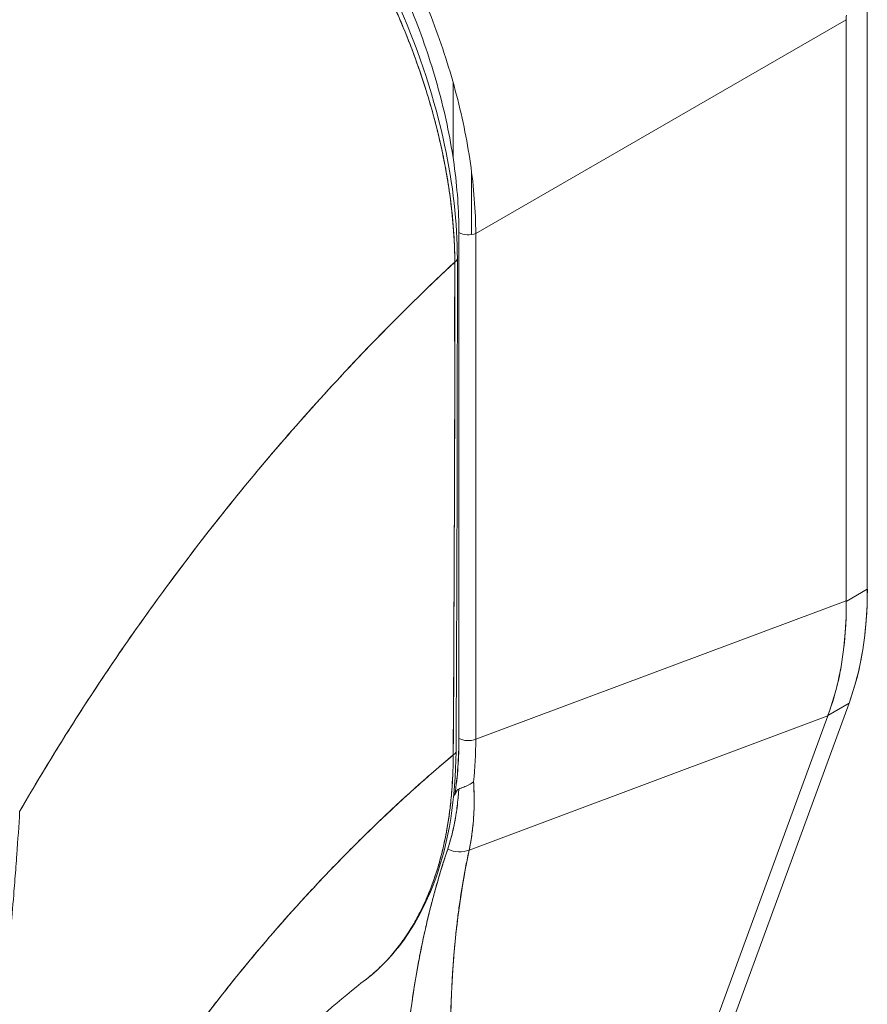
# Model space of a CAD drawing. Header units: inches. Extents: x 14 to 326, y 10 to 205.
# Tile 90 of 107: x 309.7 to 310.71, y 97.77 to 98.95. Entities that reach past the tile are written whole.
import ezdxf

# ---------------------------------------------------------------- set-up
doc = ezdxf.new("R2010")
doc.units = ezdxf.units.IN
doc.header["$LTSCALE"] = 20
doc.header["$MEASUREMENT"] = 0
doc.layers.add('Visible (ANSI)', color=7, linetype='Continuous', lineweight=5)

msp = doc.modelspace()

# ---------------------------------------------------------------- linework, layer by layer
at = {"layer": 'Visible (ANSI)'}
for p, q in [((310.7149, 98.2684), (310.7149, 98.9704)), ((310.7149, 98.9704), (310.7149, 98.2684)), ((310.2455, 98.6946), (310.6897, 98.9507)), ((310.6897, 98.9507), (310.2455, 98.6946)), ((310.6897, 98.2548), (310.6897, 98.9507)), ((310.6897, 98.9507), (310.6897, 98.2548)), ((310.6748, 98.9421), (310.6748, 98.9421)), ((310.6748, 98.9421), (310.6748, 98.9421)), ((310.6637, 98.9357), (310.6637, 98.9357)), ((310.608, 98.9036), (310.608, 98.9036)), ((310.5969, 98.8972), (310.5969, 98.8972)), ((310.2183, 98.876), (310.2183, 98.7857)), ((310.2405, 98.6933), (310.2405, 98.7682)), ((310.2254, 98.6957), (310.2254, 98.0898)), ((310.2254, 98.0898), (310.2254, 98.6957)), ((310.2455, 98.6946), (310.2455, 98.0888)), ((310.2455, 98.0888), (310.2455, 98.6946)), ((310.2455, 98.5181), (310.2455, 98.5181)), ((310.2455, 98.457), (310.2455, 98.457)), ((310.2254, 98.3197), (310.2254, 98.3197)), ((310.7149, 98.2684), (310.6897, 98.2539)), ((310.6897, 98.2539), (310.7149, 98.2684)), ((310.2455, 98.0888), (310.6897, 98.2548)), ((310.6897, 98.2548), (310.2455, 98.0888)), ((310.6897, 98.2548), (310.6897, 98.2539)), ((310.4137, 97.37), (310.693, 98.132)), ((310.693, 98.132), (310.4137, 97.37)), ((310.6677, 98.1174), (310.693, 98.132)), ((310.693, 98.132), (310.6677, 98.1174)), ((310.2376, 97.956), (310.6675, 98.1167)), ((310.6675, 98.1167), (310.2376, 97.956)), ((310.3894, 97.3583), (310.6675, 98.1167)), ((310.6675, 98.1167), (310.3894, 97.3583)), ((310.6677, 98.1174), (310.6675, 98.1167)), ((310.631, 98.1031), (310.631, 98.1031))]:
    msp.add_line(p, q, dxfattribs=at)
msp.add_arc((310.2294, 98.4075), 0.0157, 255.1186, 255.1214, dxfattribs=at)
for centre, major_axis, ratio, start_param, end_param in [((310.7626, 98.9927), (-0.0515, -0.0894), 0.578093, 5.43459, 5.495672), ((310.1626, 98.7664), (0.1808, -0.314), 0.578093, 1.281147, 1.281149), ((310.2365, 98.7021), (0.0157, 0), 0.575862, 3.926991, 5.323254), ((310.214, 98.6644), (0.00945, 0), 0.575662, 5.457894, 6.283184), ((310.214, 98.6644), (0.00945, 0), 0.575662, 5.457894, 6.283184), ((310.2294, 98.4075), (-0.0157, 0), 0.575862, 1.311066, 1.311116), ((310.2294, 98.4075), (0.0157, 0), 0.575862, 4.452659, 4.452708), ((310.2294, 98.3045), (-0.0079, -0.0136), 0.578093, 4.296682, 4.296755), ((310.2294, 98.3045), (0.0079, 0.0136), 0.578093, 1.15509, 1.155162), ((310.2294, 98.3045), (0.0157, 0), 0.575862, 4.452659, 4.452708), ((310.3247, 98.4932), (0.2754, -0.4783), 0.578093, 0.450624, 0.787365), ((310.2764, 98.4633), (-0.3055, 0.4583), 0.607166, 3.553004, 3.890432), ((310.2156, 98.2175), (0.0559, -0.0971), 0.578093, 5.623326, 5.623335), ((309.9535, 98.2372), (0.1528, -0.3914), 0.574368, 0.787271, 0.973776), ((309.8223, 98.3596), (0.2981, -0.509), 0.533037, 0.585326, 0.737546), ((310.1626, 98.1869), (0.0559, -0.0971), 0.578093, 0.131558, 0.131574), ((310.2365, 98.0962), (0.0157, 0), 0.575862, 3.926992, 5.323254), ((310.2365, 98.0962), (-0.0157, 0), 0.575862, 0.785398, 2.181662), ((309.8522, 98.3175), (-0.2766, 0.4856), 0.575797, 3.816736, 3.931573), ((309.8522, 98.3175), (0.2766, -0.4856), 0.575805, 0.675135, 0.789973), ((310.2125, 98.0743), (0.00945, -0.00005), 0.57969, 5.407124, 6.283181), ((310.2125, 98.0743), (0.00945, -0.00005), 0.57969, 5.407124, 6.283181), ((309.7506, 98.5292), (0.3615, -0.6278), 0.578093, 0.370537, 0.378759), ((310.2236, 97.9762), (0.0255, -0.0077), 0.823046, 4.497272, 5.516634), ((310.2236, 97.9762), (-0.0255, 0.0077), 0.823045, 1.355679, 2.375041), ((310.1626, 97.8651), (0.0559, -0.0971), 0.578093, 1.443079, 1.44595)]:
    msp.add_ellipse(centre, major_axis=major_axis, ratio=ratio, start_param=start_param, end_param=end_param, dxfattribs=at)
for points, knots in [([(310.2455, 98.6946), (310.2454, 98.7217), (310.2433, 98.7498), (310.2391, 98.7785), (310.235, 98.8072), (310.2289, 98.8365), (310.221, 98.866), (310.2131, 98.8954), (310.2034, 98.9251), (310.1919, 98.9545), (310.1805, 98.9839), (310.1674, 99.013), (310.1527, 99.0416), (310.1381, 99.0701), (310.122, 99.098), (310.1046, 99.125), (310.0872, 99.1519), (310.0685, 99.1778), (310.0488, 99.2024), (310.029, 99.227), (310.0083, 99.2503), (309.9867, 99.2718), (309.9652, 99.2934), (309.9428, 99.3132), (309.9201, 99.3311), (309.8973, 99.349), (309.8741, 99.3649), (309.8507, 99.3784)], [0, 0, 0, 0, 0.111111, 0.111111, 0.111111, 0.222222, 0.222222, 0.222222, 0.333333, 0.333333, 0.333333, 0.444444, 0.444444, 0.444444, 0.555556, 0.555556, 0.555556, 0.666667, 0.666667, 0.666667, 0.777778, 0.777778, 0.777778, 0.888889, 0.888889, 0.888889, 1, 1, 1, 1]), ([(309.8415, 99.3605), (309.8646, 99.3471), (309.8871, 99.3319), (309.9093, 99.3146), (309.9315, 99.2974), (309.9533, 99.2781), (309.9743, 99.2571), (309.9954, 99.2362), (310.0156, 99.2137), (310.0348, 99.1898), (310.0541, 99.1659), (310.0723, 99.1407), (310.0892, 99.1145), (310.1061, 99.0884), (310.1218, 99.0612), (310.136, 99.0335), (310.1502, 99.0057), (310.1629, 98.9773), (310.174, 98.9487), (310.1851, 98.9201), (310.1945, 98.8913), (310.2021, 98.8626), (310.2098, 98.8339), (310.2156, 98.8053), (310.2195, 98.7774), (310.2234, 98.7495), (310.2253, 98.7223), (310.2254, 98.6957)], [0, 0, 0, 0, 0.111111, 0.111111, 0.111111, 0.222222, 0.222222, 0.222222, 0.333333, 0.333333, 0.333333, 0.444444, 0.444444, 0.444444, 0.555556, 0.555556, 0.555556, 0.666667, 0.666667, 0.666667, 0.777778, 0.777778, 0.777778, 0.888889, 0.888889, 0.888889, 1, 1, 1, 1]), ([(309.8193, 99.3542), (309.7891, 99.3257), (309.7598, 99.2968), (309.7315, 99.2678), (309.7033, 99.2388), (309.676, 99.2096), (309.6497, 99.1803), (309.6234, 99.151), (309.5981, 99.1216), (309.5737, 99.0923), (309.5494, 99.0629), (309.526, 99.0336), (309.5036, 99.0044), (309.4813, 98.9753), (309.4598, 98.9462), (309.4393, 98.9174), (309.4189, 98.8886), (309.3993, 98.86), (309.3807, 98.8317), (309.3621, 98.8034), (309.3444, 98.7754), (309.3275, 98.7477), (309.3108, 98.7202), (309.2949, 98.693), (309.2799, 98.6662)], [0, 0, 0, 0, 0.125051, 0.125051, 0.125051, 0.250106, 0.250106, 0.250106, 0.375161, 0.375161, 0.375161, 0.500216, 0.500216, 0.500216, 0.625271, 0.625271, 0.625271, 0.750326, 0.750326, 0.750326, 0.87538, 0.87538, 0.87538, 1, 1, 1, 1]), ([(309.2799, 98.6662), (309.2909, 98.6858), (309.3023, 98.7056), (309.3142, 98.7256), (309.338, 98.7655), (309.3636, 98.8062), (309.3912, 98.8475), (309.4187, 98.8888), (309.4482, 98.9307), (309.4798, 98.9729), (309.5113, 99.0152), (309.5449, 99.0578), (309.5805, 99.1004), (309.6162, 99.1431), (309.6539, 99.1858), (309.6937, 99.2282), (309.7335, 99.2706), (309.7753, 99.3127), (309.8193, 99.3542)], [0, 0, 0, 0, 0.09109, 0.09109, 0.09109, 0.272872, 0.272872, 0.272872, 0.454654, 0.454654, 0.454654, 0.636436, 0.636436, 0.636436, 0.818218, 0.818218, 0.818218, 1, 1, 1, 1]), ([(310.2204, 98.6604), (310.2204, 98.6658), (310.2203, 98.6713), (310.2201, 98.6768), (310.2199, 98.6829), (310.2196, 98.689), (310.2192, 98.6952), (310.2187, 98.7021), (310.2181, 98.7089), (310.2175, 98.7159), (310.2167, 98.7235), (310.2158, 98.7312), (310.2147, 98.7389), (310.214, 98.7446), (310.2131, 98.7502), (310.2122, 98.7559), (310.2118, 98.7588), (310.2113, 98.7617), (310.2108, 98.7646), (310.2091, 98.774), (310.2073, 98.7835), (310.2053, 98.7931), (310.203, 98.8036), (310.2005, 98.8142), (310.1978, 98.8248), (310.195, 98.8354), (310.1921, 98.846), (310.1889, 98.8566), (310.1886, 98.8577), (310.1882, 98.8588), (310.1879, 98.8599), (310.184, 98.8728), (310.1797, 98.8856), (310.1751, 98.8985), (310.17, 98.9129), (310.1645, 98.9272), (310.1586, 98.9415), (310.1563, 98.9471), (310.1539, 98.9527), (310.1515, 98.9583), (310.147, 98.9685), (310.1423, 98.9787), (310.1375, 98.9889), (310.1297, 99.0051), (310.1215, 99.0211), (310.1128, 99.0369), (310.1091, 99.0437), (310.1053, 99.0504), (310.1014, 99.0571), (310.0971, 99.0646), (310.0927, 99.072), (310.0882, 99.0793), (310.0806, 99.0916), (310.0728, 99.1037), (310.0647, 99.1155), (310.0575, 99.1262), (310.0501, 99.1367), (310.0425, 99.1469), (310.0419, 99.1478), (310.0413, 99.1486), (310.0406, 99.1495), (310.0344, 99.1579), (310.028, 99.1662), (310.0215, 99.1743), (310.0151, 99.1823), (310.0086, 99.1903), (310.0019, 99.198), (309.996, 99.205), (309.9899, 99.2119), (309.9838, 99.2186), (309.9797, 99.223), (309.9757, 99.2274), (309.9716, 99.2317), (309.97, 99.2333), (309.9685, 99.235), (309.9669, 99.2366), (309.9618, 99.2419), (309.9566, 99.2472), (309.9513, 99.2523), (309.9465, 99.257), (309.9417, 99.2616), (309.9368, 99.2662), (309.9323, 99.2703), (309.9278, 99.2744), (309.9233, 99.2784), (309.9191, 99.2821), (309.9149, 99.2858), (309.9107, 99.2894), (309.9068, 99.2927), (309.9029, 99.2959), (309.899, 99.299), (309.8983, 99.2996), (309.8976, 99.3002), (309.8968, 99.3008), (309.894, 99.3031), (309.8911, 99.3054), (309.8883, 99.3076), (309.885, 99.3101), (309.8818, 99.3126), (309.8786, 99.315), (309.8758, 99.3171), (309.8729, 99.3192), (309.8701, 99.3212), (309.8676, 99.323), (309.8651, 99.3248), (309.8626, 99.3265), (309.8604, 99.3281), (309.8582, 99.3296), (309.856, 99.3311), (309.854, 99.3325), (309.852, 99.3338), (309.8501, 99.3351), (309.8483, 99.3363), (309.8465, 99.3375), (309.8446, 99.3387), (309.843, 99.3398), (309.8413, 99.3408), (309.8396, 99.3419), (309.838, 99.3429), (309.8364, 99.3439), (309.8348, 99.3449), (309.8333, 99.3458), (309.8318, 99.3468), (309.8303, 99.3477), (309.8289, 99.3485), (309.8276, 99.3493), (309.8262, 99.3501), (309.825, 99.3509), (309.8237, 99.3516), (309.8225, 99.3523), (309.8214, 99.3529), (309.8204, 99.3536), (309.8193, 99.3542)], [0, 0, 0, 0, 0.022163, 0.022163, 0.022163, 0.046721, 0.046721, 0.046721, 0.07375, 0.07375, 0.07375, 0.103441, 0.103441, 0.103441, 0.125, 0.125, 0.125, 0.135958, 0.135958, 0.135958, 0.171628, 0.171628, 0.171628, 0.210936, 0.210936, 0.210936, 0.25, 0.25, 0.25, 0.254076, 0.254076, 0.254076, 0.301415, 0.301415, 0.301415, 0.354208, 0.354208, 0.354208, 0.375, 0.375, 0.375, 0.413119, 0.413119, 0.413119, 0.473883, 0.473883, 0.473883, 0.5, 0.5, 0.5, 0.529014, 0.529014, 0.529014, 0.577715, 0.577715, 0.577715, 0.621414, 0.621414, 0.621414, 0.625, 0.625, 0.625, 0.66093, 0.66093, 0.66093, 0.696579, 0.696579, 0.696579, 0.728771, 0.728771, 0.728771, 0.75, 0.75, 0.75, 0.757976, 0.757976, 0.757976, 0.784626, 0.784626, 0.784626, 0.80904, 0.80904, 0.80904, 0.83151, 0.83151, 0.83151, 0.852308, 0.852308, 0.852308, 0.871433, 0.871433, 0.871433, 0.875, 0.875, 0.875, 0.888962, 0.888962, 0.888962, 0.904641, 0.904641, 0.904641, 0.918368, 0.918368, 0.918368, 0.930426, 0.930426, 0.930426, 0.941092, 0.941092, 0.941092, 0.950638, 0.950638, 0.950638, 0.959335, 0.959335, 0.959335, 0.967454, 0.967454, 0.967454, 0.975136, 0.975136, 0.975136, 0.982323, 0.982323, 0.982323, 0.988932, 0.988932, 0.988932, 0.994877, 0.994877, 0.994877, 1, 1, 1, 1]), ([(309.8193, 99.3542), (309.8263, 99.3501), (309.8344, 99.3453), (309.8428, 99.3399), (309.8461, 99.3377), (309.8495, 99.3355), (309.8529, 99.3332), (309.8593, 99.329), (309.8657, 99.3244), (309.8723, 99.3196), (309.8782, 99.3153), (309.8843, 99.3107), (309.8905, 99.3058), (309.8958, 99.3017), (309.9012, 99.2973), (309.9066, 99.2928), (309.9148, 99.286), (309.9232, 99.2786), (309.9318, 99.2708), (309.936, 99.2669), (309.9403, 99.2629), (309.9446, 99.2588), (309.955, 99.2489), (309.9656, 99.2382), (309.9764, 99.2265), (309.9792, 99.2236), (309.982, 99.2206), (309.9848, 99.2175), (309.9975, 99.2034), (310.0106, 99.1881), (310.0239, 99.1713), (310.0244, 99.1706), (310.0249, 99.17), (310.0255, 99.1693), (310.0385, 99.1527), (310.0518, 99.1347), (310.0651, 99.115), (310.0678, 99.111), (310.0705, 99.107), (310.0732, 99.1029), (310.0829, 99.0881), (310.0926, 99.0724), (310.1022, 99.0558), (310.1089, 99.0441), (310.1156, 99.032), (310.1221, 99.0196), (310.1266, 99.011), (310.1309, 99.0023), (310.1352, 98.9935), (310.1453, 98.9728), (310.1547, 98.9514), (310.1632, 98.9301), (310.1638, 98.9287), (310.1643, 98.9273), (310.1649, 98.9259), (310.1726, 98.9064), (310.1794, 98.8869), (310.1856, 98.8674), (310.1894, 98.8553), (310.1929, 98.8432), (310.1961, 98.8311), (310.1982, 98.8232), (310.2002, 98.8154), (310.202, 98.8076), (310.2064, 98.7887), (310.21, 98.7701), (310.2128, 98.7523), (310.2135, 98.7477), (310.2142, 98.7433), (310.2148, 98.7388), (310.2165, 98.7264), (310.2177, 98.7144), (310.2186, 98.7029), (310.2198, 98.6878), (310.2204, 98.6735), (310.2204, 98.6604)], [0, 0, 0, 0, 0.065233, 0.065233, 0.065233, 0.090909, 0.090909, 0.090909, 0.138606, 0.138606, 0.138606, 0.181818, 0.181818, 0.181818, 0.218295, 0.218295, 0.218295, 0.272727, 0.272727, 0.272727, 0.299488, 0.299488, 0.299488, 0.363636, 0.363636, 0.363636, 0.379913, 0.379913, 0.379913, 0.454545, 0.454545, 0.454545, 0.457429, 0.457429, 0.457429, 0.530754, 0.530754, 0.530754, 0.545455, 0.545455, 0.545455, 0.598649, 0.598649, 0.598649, 0.636364, 0.636364, 0.636364, 0.662242, 0.662242, 0.662242, 0.723318, 0.723318, 0.723318, 0.727273, 0.727273, 0.727273, 0.783303, 0.783303, 0.783303, 0.818182, 0.818182, 0.818182, 0.840721, 0.840721, 0.840721, 0.895221, 0.895221, 0.895221, 0.909091, 0.909091, 0.909091, 0.94822, 0.94822, 0.94822, 1, 1, 1, 1]), ([(309.826, 99.3561), (309.8702, 99.3307), (309.9149, 99.2962), (309.9963, 99.2166), (310.0343, 99.1709), (310.1012, 99.0729), (310.1309, 99.0192), (310.1783, 98.9107), (310.1967, 98.8544), (310.2183, 98.7535), (310.2235, 98.7073), (310.2235, 98.6644)], [0, 0, 0, 0, 0.592261, 0.592261, 1.15937, 1.15937, 1.729253, 1.729253, 2.301395, 2.301395, 2.798391, 2.798391, 2.798391, 2.798391]), ([(310.2204, 98.6604), (310.1937, 98.6355), (310.1677, 98.6103), (310.1427, 98.585), (310.1138, 98.5558), (310.0861, 98.5264), (310.0595, 98.4971), (310.0329, 98.4678), (310.0075, 98.4386), (309.9832, 98.4095), (309.959, 98.3804), (309.9358, 98.3515), (309.9138, 98.323), (309.8917, 98.2944), (309.8708, 98.2661), (309.8509, 98.2383), (309.831, 98.2105), (309.8121, 98.1831), (309.7943, 98.1563), (309.7764, 98.1294), (309.7596, 98.1031), (309.7437, 98.0774), (309.7278, 98.0517), (309.7129, 98.0266), (309.6988, 98.0021)], [0, 0, 0, 0, 0.110185, 0.110185, 0.110185, 0.237301, 0.237301, 0.237301, 0.364418, 0.364418, 0.364418, 0.491534, 0.491534, 0.491534, 0.618651, 0.618651, 0.618651, 0.745767, 0.745767, 0.745767, 0.872884, 0.872884, 0.872884, 1, 1, 1, 1]), ([(309.6988, 98.0021), (309.7007, 98.0053), (309.7025, 98.0085), (309.7044, 98.0118), (309.7182, 98.0356), (309.7329, 98.06), (309.7484, 98.085), (309.764, 98.1099), (309.7804, 98.1355), (309.7978, 98.1615), (309.8151, 98.1876), (309.8335, 98.2141), (309.8528, 98.241), (309.8721, 98.2679), (309.8924, 98.2952), (309.9137, 98.3229), (309.935, 98.3505), (309.9573, 98.3784), (309.9807, 98.4065), (310.0042, 98.4346), (310.0286, 98.4629), (310.0542, 98.4912), (310.0797, 98.5196), (310.1063, 98.5479), (310.134, 98.5762), (310.1618, 98.6044), (310.1906, 98.6326), (310.2204, 98.6604)], [0, 0, 0, 0, 0.016632, 0.016632, 0.016632, 0.139553, 0.139553, 0.139553, 0.262474, 0.262474, 0.262474, 0.385395, 0.385395, 0.385395, 0.508316, 0.508316, 0.508316, 0.631237, 0.631237, 0.631237, 0.754158, 0.754158, 0.754158, 0.877079, 0.877079, 0.877079, 1, 1, 1, 1]), ([(310.2204, 98.6604), (310.2203, 98.6479), (310.2203, 98.6345), (310.2203, 98.6206), (310.2202, 98.6116), (310.2202, 98.6024), (310.2202, 98.5929), (310.2202, 98.59), (310.2202, 98.587), (310.2202, 98.584), (310.2202, 98.5729), (310.2203, 98.5616), (310.2203, 98.55), (310.2203, 98.5396), (310.2203, 98.529), (310.2203, 98.5182), (310.2203, 98.5179), (310.2203, 98.5176), (310.2203, 98.5173), (310.2203, 98.5076), (310.2203, 98.4979), (310.2203, 98.4879), (310.2203, 98.4785), (310.2203, 98.4688), (310.2203, 98.4589), (310.2203, 98.4509), (310.2202, 98.4427), (310.2202, 98.4343), (310.2202, 98.4242), (310.2202, 98.4138), (310.2201, 98.4032), (310.22, 98.3851), (310.22, 98.3666), (310.2199, 98.3478), (310.2199, 98.3456), (310.2198, 98.3435), (310.2198, 98.3413), (310.2198, 98.3242), (310.2197, 98.3071), (310.2196, 98.2898), (310.2196, 98.2795), (310.2195, 98.2692), (310.2195, 98.259), (310.2195, 98.2541), (310.2194, 98.2493), (310.2194, 98.2444), (310.2194, 98.2384), (310.2194, 98.2324), (310.2194, 98.2264), (310.2193, 98.2147), (310.2193, 98.2031), (310.2192, 98.1916), (310.2192, 98.1789), (310.2192, 98.1665), (310.2191, 98.1543), (310.2191, 98.1533), (310.2191, 98.1522), (310.2191, 98.1511), (310.2191, 98.1383), (310.219, 98.1259), (310.2189, 98.114), (310.2188, 98.0984), (310.2187, 98.0836), (310.2185, 98.07)], [0, 0, 0, 0, 0.086854, 0.086854, 0.086854, 0.142857, 0.142857, 0.142857, 0.160393, 0.160393, 0.160393, 0.225332, 0.225332, 0.225332, 0.284072, 0.284072, 0.284072, 0.285714, 0.285714, 0.285714, 0.337995, 0.337995, 0.337995, 0.387858, 0.387858, 0.387858, 0.428571, 0.428571, 0.428571, 0.477903, 0.477903, 0.477903, 0.561799, 0.561799, 0.561799, 0.571429, 0.571429, 0.571429, 0.647398, 0.647398, 0.647398, 0.692793, 0.692793, 0.692793, 0.714286, 0.714286, 0.714286, 0.741164, 0.741164, 0.741164, 0.793671, 0.793671, 0.793671, 0.851961, 0.851961, 0.851961, 0.857143, 0.857143, 0.857143, 0.918923, 0.918923, 0.918923, 1, 1, 1, 1]), ([(310.2185, 98.07), (310.2188, 98.1173), (310.2191, 98.165), (310.2193, 98.213), (310.2194, 98.2297), (310.2195, 98.2464), (310.2195, 98.2631), (310.2197, 98.2923), (310.2198, 98.3215), (310.2199, 98.3509), (310.22, 98.387), (310.2201, 98.4233), (310.2202, 98.4598), (310.2203, 98.473), (310.2203, 98.4863), (310.2203, 98.4995), (310.2204, 98.5527), (310.2204, 98.6064), (310.2204, 98.6604)], [0, 0, 0, 0, 0.247318, 0.247318, 0.247318, 0.333333, 0.333333, 0.333333, 0.482783, 0.482783, 0.482783, 0.666667, 0.666667, 0.666667, 0.733158, 0.733158, 0.733158, 1, 1, 1, 1]), ([(310.7149, 98.2684), (310.7149, 98.2515), (310.7141, 98.2352), (310.7125, 98.2194), (310.7108, 98.2035), (310.7084, 98.1882), (310.7051, 98.1736), (310.7019, 98.159), (310.6978, 98.1451), (310.693, 98.132)], [0, 0, 0, 0, 0.333333, 0.333333, 0.333333, 0.666667, 0.666667, 0.666667, 1, 1, 1, 1]), ([(310.6897, 98.2539), (310.6898, 98.2371), (310.6891, 98.2207), (310.6875, 98.2049), (310.6859, 98.1891), (310.6835, 98.1739), (310.6802, 98.1593), (310.6769, 98.1447), (310.6727, 98.1307), (310.6677, 98.1174)], [0, 0, 0, 0, 0.333333, 0.333333, 0.333333, 0.666667, 0.666667, 0.666667, 1, 1, 1, 1]), ([(310.6897, 98.2548), (310.6897, 98.2547), (310.6897, 98.2546), (310.6897, 98.2545), (310.6897, 98.2544), (310.6897, 98.2543), (310.6897, 98.2542), (310.6897, 98.2541), (310.6897, 98.254), (310.6897, 98.2539)], [0, 0, 0, 0, 0.333333, 0.333333, 0.333333, 0.666667, 0.666667, 0.666667, 1, 1, 1, 1]), ([(310.6677, 98.1174), (310.6677, 98.1173), (310.6677, 98.1173), (310.6677, 98.1172), (310.6676, 98.1171), (310.6676, 98.117), (310.6676, 98.117), (310.6675, 98.1169), (310.6675, 98.1168), (310.6675, 98.1167)], [0, 0, 0, 0, 0.333333, 0.333333, 0.333333, 0.666667, 0.666667, 0.666667, 1, 1, 1, 1]), ([(309.7255, 97.444), (309.7357, 97.4646), (309.747, 97.4863), (309.7595, 97.509), (309.772, 97.5318), (309.7857, 97.5555), (309.8007, 97.5802), (309.8157, 97.6048), (309.8319, 97.6303), (309.8495, 97.6565), (309.8671, 97.6827), (309.886, 97.7097), (309.9064, 97.737), (309.9267, 97.7644), (309.9485, 97.7923), (309.9717, 97.8203), (309.9949, 97.8484), (310.0195, 97.8767), (310.0456, 97.9049), (310.0716, 97.9331), (310.0991, 97.9611), (310.1279, 97.9888), (310.1568, 98.0164), (310.187, 98.0436), (310.2185, 98.07)], [0, 0, 0, 0, 0.124948, 0.124948, 0.124948, 0.249955, 0.249955, 0.249955, 0.374963, 0.374963, 0.374963, 0.49997, 0.49997, 0.49997, 0.624978, 0.624978, 0.624978, 0.749985, 0.749985, 0.749985, 0.874993, 0.874993, 0.874993, 1, 1, 1, 1]), ([(310.2185, 98.07), (310.2094, 98.0624), (310.2004, 98.0547), (310.1916, 98.047), (310.1758, 98.0332), (310.1603, 98.0192), (310.1452, 98.0051), (310.1301, 97.991), (310.1153, 97.9767), (310.1009, 97.9624), (310.0866, 97.9481), (310.0725, 97.9336), (310.0589, 97.9192), (310.0453, 97.9047), (310.032, 97.8902), (310.0191, 97.8757), (310.0062, 97.8612), (309.9937, 97.8467), (309.9816, 97.8322), (309.9695, 97.8178), (309.9577, 97.8034), (309.9463, 97.789), (309.935, 97.7747), (309.924, 97.7605), (309.9133, 97.7463), (309.9027, 97.7322), (309.8925, 97.7182), (309.8826, 97.7043), (309.8727, 97.6905), (309.8632, 97.6768), (309.854, 97.6632), (309.8448, 97.6497), (309.836, 97.6363), (309.8276, 97.6232), (309.8191, 97.61), (309.811, 97.5971), (309.8032, 97.5844), (309.7955, 97.5717), (309.7881, 97.5592), (309.7809, 97.5469), (309.7738, 97.5347), (309.7671, 97.5227), (309.7606, 97.511), (309.7541, 97.4993), (309.748, 97.4878), (309.7421, 97.4766), (309.7363, 97.4655), (309.7307, 97.4546), (309.7255, 97.444)], [0, 0, 0, 0, 0.036069, 0.036069, 0.036069, 0.100331, 0.100331, 0.100331, 0.164593, 0.164593, 0.164593, 0.228855, 0.228855, 0.228855, 0.293118, 0.293118, 0.293118, 0.35738, 0.35738, 0.35738, 0.421642, 0.421642, 0.421642, 0.485904, 0.485904, 0.485904, 0.550166, 0.550166, 0.550166, 0.614429, 0.614429, 0.614429, 0.678691, 0.678691, 0.678691, 0.742953, 0.742953, 0.742953, 0.807215, 0.807215, 0.807215, 0.871477, 0.871477, 0.871477, 0.93574, 0.93574, 0.93574, 1, 1, 1, 1]), ([(310.2219, 98.0742), (310.2216, 98.0185), (310.2133, 97.9666), (310.1818, 97.8784), (310.1582, 97.8409), (310.1235, 97.8088), (310.1186, 97.8047), (310.1135, 97.8008)], [0, 0, 0, 0, 0.647404, 0.647404, 1.290908, 1.290908, 1.392446, 1.392446, 1.392446, 1.392446]), ([(310.1135, 97.8008), (310.1139, 97.8011), (310.1143, 97.8013), (310.1146, 97.8016), (310.1149, 97.8018), (310.1151, 97.802), (310.1154, 97.8022), (310.12, 97.8059), (310.1245, 97.8098), (310.1289, 97.8139), (310.1338, 97.8185), (310.1385, 97.8233), (310.143, 97.8284), (310.1474, 97.8335), (310.1517, 97.8388), (310.1558, 97.8443), (310.1569, 97.8458), (310.158, 97.8472), (310.159, 97.8487), (310.1619, 97.8528), (310.1646, 97.857), (310.1673, 97.8613), (310.1709, 97.867), (310.1743, 97.873), (310.1775, 97.8792), (310.1806, 97.8852), (310.1836, 97.8914), (310.1864, 97.8978), (310.1882, 97.9018), (310.1899, 97.906), (310.1915, 97.9102), (310.1924, 97.9124), (310.1932, 97.9146), (310.194, 97.9168), (310.1963, 97.9231), (310.1984, 97.9295), (310.2004, 97.9361), (310.2021, 97.942), (310.2038, 97.948), (310.2053, 97.9542), (310.2067, 97.9599), (310.208, 97.9657), (310.2092, 97.9716), (310.2101, 97.9759), (310.2109, 97.9803), (310.2116, 97.9847), (310.2119, 97.9864), (310.2122, 97.9881), (310.2124, 97.9897), (310.2134, 97.996), (310.2143, 98.0023), (310.215, 98.0087), (310.2158, 98.0153), (310.2164, 98.022), (310.2169, 98.0288), (310.2175, 98.0357), (310.2179, 98.0427), (310.2181, 98.0497), (310.2184, 98.0564), (310.2185, 98.0632), (310.2185, 98.07)], [0.5512874, 0.5512874, 0.5512874, 0.5512874, 0.553815, 0.553815, 0.553815, 0.5555556, 0.5555556, 0.5555556, 0.5873197, 0.5873197, 0.5873197, 0.6226959, 0.6226959, 0.6226959, 0.6574867, 0.6574867, 0.6574867, 0.6666667, 0.6666667, 0.6666667, 0.6915609, 0.6915609, 0.6915609, 0.7248127, 0.7248127, 0.7248127, 0.7571311, 0.7571311, 0.7571311, 0.7777778, 0.7777778, 0.7777778, 0.7883997, 0.7883997, 0.7883997, 0.8183588, 0.8183588, 0.8183588, 0.845378, 0.845378, 0.845378, 0.870503, 0.870503, 0.870503, 0.8888889, 0.8888889, 0.8888889, 0.8957748, 0.8957748, 0.8957748, 0.9214813, 0.9214813, 0.9214813, 0.9477805, 0.9477805, 0.9477805, 0.9746573, 0.9746573, 0.9746573, 1, 1, 1, 1]), ([(310.2185, 98.07), (310.2185, 98.0578), (310.2181, 98.0447), (310.2171, 98.0313), (310.2165, 98.0232), (310.2158, 98.0149), (310.2148, 98.0067), (310.214, 98.0006), (310.2132, 97.9946), (310.2122, 97.9885), (310.2099, 97.9737), (310.2067, 97.9589), (310.2026, 97.9439), (310.2024, 97.943), (310.2021, 97.9421), (310.2019, 97.9412), (310.1979, 97.9274), (310.1932, 97.9136), (310.1874, 97.9001), (310.184, 97.8921), (310.1802, 97.8842), (310.1762, 97.8766), (310.173, 97.8707), (310.1697, 97.865), (310.1662, 97.8595), (310.1578, 97.8463), (310.1485, 97.8343), (310.139, 97.824), (310.1387, 97.8237), (310.1384, 97.8234), (310.1381, 97.8231), (310.13, 97.8145), (310.1218, 97.8072), (310.1135, 97.8008)], [0, 0, 0, 0, 0.0478542, 0.0478542, 0.0478542, 0.0769231, 0.0769231, 0.0769231, 0.0983166, 0.0983166, 0.0983166, 0.1506385, 0.1506385, 0.1506385, 0.1538462, 0.1538462, 0.1538462, 0.2019809, 0.2019809, 0.2019809, 0.2307692, 0.2307692, 0.2307692, 0.2529487, 0.2529487, 0.2529487, 0.3060298, 0.3060298, 0.3060298, 0.3076923, 0.3076923, 0.3076923, 0.3525208, 0.3525208, 0.3525208, 0.3525208]), ([(310.2119, 97.9573), (310.2143, 97.9645), (310.2164, 97.972), (310.2182, 97.9798), (310.22, 97.9875), (310.2215, 97.9955), (310.2227, 98.0038), (310.2238, 98.012), (310.2247, 98.0205), (310.2252, 98.0292)], [0, 0, 0, 0, 0.333333, 0.333333, 0.333333, 0.666667, 0.666667, 0.666667, 1, 1, 1, 1]), ([(310.2119, 97.9573), (310.2137, 97.9626), (310.2153, 97.9681), (310.2167, 97.9736), (310.2182, 97.9792), (310.2194, 97.985), (310.2205, 97.9908), (310.2216, 97.9967), (310.2226, 98.0028), (310.2233, 98.0089), (310.2241, 98.0151), (310.2247, 98.0214), (310.2251, 98.0278), (310.2251, 98.0283), (310.2251, 98.0287), (310.2252, 98.0292)], [0, 0, 0, 0, 0.243497, 0.243497, 0.243497, 0.488085, 0.488085, 0.488085, 0.733901, 0.733901, 0.733901, 0.981098, 0.981098, 0.981098, 1, 1, 1, 1]), ([(310.2252, 98.0292), (310.2245, 98.0288), (310.2239, 98.0283), (310.2233, 98.0277), (310.2228, 98.0271), (310.2223, 98.0263), (310.2219, 98.0256), (310.2215, 98.0248), (310.221, 98.024), (310.2206, 98.0232)], [0, 0, 0, 0, 0.333333, 0.333333, 0.333333, 0.666667, 0.666667, 0.666667, 1, 1, 1, 1]), ([(310.2252, 98.0292), (310.2245, 98.0288), (310.2239, 98.0283), (310.2233, 98.0277), (310.2228, 98.0271), (310.2223, 98.0263), (310.2219, 98.0256), (310.2215, 98.0248), (310.221, 98.024), (310.2206, 98.0232)], [0, 0, 0, 0, 0.333333, 0.333333, 0.333333, 0.666667, 0.666667, 0.666667, 1, 1, 1, 1]), ([(310.2252, 98.0292), (310.227, 98.03), (310.229, 98.0307), (310.2311, 98.0315), (310.2331, 98.0323), (310.2352, 98.0332), (310.2372, 98.0342), (310.2393, 98.0353), (310.2412, 98.0366), (310.2429, 98.0379)], [0, 0, 0, 0, 0.333333, 0.333333, 0.333333, 0.666667, 0.666667, 0.666667, 1, 1, 1, 1]), ([(310.2429, 98.0379), (310.2412, 98.0366), (310.2393, 98.0353), (310.2372, 98.0342), (310.2352, 98.0332), (310.2331, 98.0323), (310.231, 98.0315), (310.2301, 98.0312), (310.2292, 98.0308), (310.2283, 98.0305), (310.2272, 98.03), (310.2262, 98.0296), (310.2252, 98.0292)], [0, 0, 0, 0, 0.333333, 0.333333, 0.333333, 0.666667, 0.666667, 0.666667, 0.817044, 0.817044, 0.817044, 1, 1, 1, 1]), ([(310.2429, 98.0379), (310.2431, 98.0349), (310.2433, 98.0319), (310.2434, 98.0289), (310.2436, 98.0223), (310.2437, 98.0159), (310.2436, 98.0096), (310.2436, 98.0094), (310.2436, 98.0092), (310.2436, 98.009), (310.2435, 98.0028), (310.2432, 97.9968), (310.2427, 97.9909), (310.2424, 97.9878), (310.2421, 97.9847), (310.2418, 97.9816), (310.2415, 97.9788), (310.2411, 97.9759), (310.2407, 97.9731), (310.2398, 97.9673), (310.2388, 97.9616), (310.2376, 97.956)], [0, 0, 0, 0, 0.10182, 0.10182, 0.10182, 0.326366, 0.326366, 0.326366, 0.333333, 0.333333, 0.333333, 0.550921, 0.550921, 0.550921, 0.666667, 0.666667, 0.666667, 0.775448, 0.775448, 0.775448, 1, 1, 1, 1]), ([(310.2376, 97.956), (310.2394, 97.9643), (310.2408, 97.9728), (310.2418, 97.9816), (310.2428, 97.9905), (310.2434, 97.9996), (310.2436, 98.009), (310.2438, 98.0184), (310.2435, 98.028), (310.2429, 98.0379)], [0, 0, 0, 0, 0.3333333, 0.3333333, 0.3333333, 0.6666667, 0.6666667, 0.6666667, 0.9999953, 0.9999953, 0.9999953, 0.9999953]), ([(309.6758, 97.7494), (309.6761, 97.752), (309.6764, 97.7545), (309.6767, 97.7571), (309.6773, 97.7616), (309.6778, 97.7662), (309.6783, 97.7707), (309.68, 97.785), (309.6817, 97.7992), (309.6833, 97.8134), (309.684, 97.8196), (309.6846, 97.8257), (309.6853, 97.8318), (309.6854, 97.8335), (309.6856, 97.8352), (309.6858, 97.8369), (309.6865, 97.8437), (309.6872, 97.8505), (309.6878, 97.8573), (309.6892, 97.8725), (309.6905, 97.8877), (309.6917, 97.9026), (309.6921, 97.9076), (309.6925, 97.9126), (309.6929, 97.9175), (309.693, 97.9189), (309.6931, 97.9202), (309.6932, 97.9215), (309.694, 97.9313), (309.6947, 97.9411), (309.6954, 97.9507), (309.6967, 97.9682), (309.6979, 97.9854), (309.6988, 98.0021)], [0, 0, 0, 0, 0.029161, 0.029161, 0.029161, 0.080621, 0.080621, 0.080621, 0.243196, 0.243196, 0.243196, 0.313778, 0.313778, 0.313778, 0.333333, 0.333333, 0.333333, 0.41251, 0.41251, 0.41251, 0.591045, 0.591045, 0.591045, 0.650584, 0.650584, 0.650584, 0.666667, 0.666667, 0.666667, 0.784923, 0.784923, 0.784923, 1, 1, 1, 1]), ([(310.1538, 97.3786), (310.1534, 97.4112), (310.1529, 97.442), (310.1527, 97.4706), (310.1526, 97.4993), (310.1528, 97.526), (310.1532, 97.551), (310.1537, 97.5761), (310.1544, 97.5995), (310.1554, 97.6218), (310.1564, 97.6441), (310.1577, 97.6652), (310.1593, 97.6854), (310.1609, 97.7057), (310.1629, 97.7251), (310.1651, 97.7439), (310.1674, 97.7627), (310.17, 97.781), (310.1729, 97.7989), (310.1759, 97.8168), (310.1792, 97.8344), (310.183, 97.8519), (310.1868, 97.8694), (310.191, 97.8868), (310.1958, 97.9042), (310.2006, 97.9217), (310.206, 97.9393), (310.2119, 97.9573)], [0, 0, 0, 0, 0.111111, 0.111111, 0.111111, 0.222222, 0.222222, 0.222222, 0.333333, 0.333333, 0.333333, 0.444444, 0.444444, 0.444444, 0.555556, 0.555556, 0.555556, 0.666667, 0.666667, 0.666667, 0.777778, 0.777778, 0.777778, 0.888889, 0.888889, 0.888889, 1, 1, 1, 1]), ([(310.1538, 97.3786), (310.1536, 97.3896), (310.1534, 97.4005), (310.1533, 97.4114), (310.1531, 97.4218), (310.153, 97.4322), (310.1529, 97.4424), (310.1528, 97.4523), (310.1528, 97.4622), (310.1527, 97.4719), (310.1527, 97.4814), (310.1527, 97.4908), (310.1527, 97.5001), (310.1528, 97.5091), (310.1528, 97.5181), (310.1529, 97.527), (310.153, 97.5324), (310.153, 97.5378), (310.1531, 97.5431), (310.1532, 97.5464), (310.1532, 97.5496), (310.1533, 97.5528), (310.1534, 97.5612), (310.1536, 97.5694), (310.1538, 97.5776), (310.154, 97.5857), (310.1543, 97.5936), (310.1546, 97.6015), (310.1549, 97.6093), (310.1552, 97.617), (310.1555, 97.6246), (310.1559, 97.6321), (310.1563, 97.6396), (310.1567, 97.647), (310.1571, 97.6543), (310.1576, 97.6615), (310.1581, 97.6687), (310.1586, 97.6758), (310.1591, 97.6828), (310.1597, 97.6898), (310.1597, 97.6905), (310.1598, 97.6912), (310.1598, 97.6919), (310.1604, 97.6981), (310.1609, 97.7043), (310.1615, 97.7105), (310.1622, 97.7173), (310.1629, 97.724), (310.1636, 97.7307), (310.1643, 97.7373), (310.1651, 97.7439), (310.1659, 97.7505), (310.1667, 97.7571), (310.1676, 97.7636), (310.1685, 97.77), (310.1694, 97.7765), (310.1704, 97.7829), (310.1714, 97.7893), (310.1724, 97.7956), (310.1734, 97.802), (310.1745, 97.8083), (310.1756, 97.8146), (310.1768, 97.8209), (310.178, 97.8271), (310.1781, 97.8277), (310.1782, 97.8283), (310.1783, 97.8289), (310.1794, 97.8346), (310.1805, 97.8402), (310.1817, 97.8458), (310.183, 97.8521), (310.1844, 97.8583), (310.1858, 97.8644), (310.1872, 97.8707), (310.1887, 97.8769), (310.1903, 97.883), (310.1918, 97.8892), (310.1934, 97.8954), (310.1951, 97.9016), (310.1967, 97.9078), (310.1985, 97.914), (310.2003, 97.9201), (310.2021, 97.9263), (310.204, 97.9325), (310.2059, 97.9387), (310.2078, 97.9449), (310.2098, 97.9511), (310.2119, 97.9573)], [0, 0, 0, 0, 0.047674, 0.047674, 0.047674, 0.093754, 0.093754, 0.093754, 0.138483, 0.138483, 0.138483, 0.181962, 0.181962, 0.181962, 0.224293, 0.224293, 0.224293, 0.25, 0.25, 0.25, 0.265575, 0.265575, 0.265575, 0.305906, 0.305906, 0.305906, 0.345378, 0.345378, 0.345378, 0.384081, 0.384081, 0.384081, 0.422102, 0.422102, 0.422102, 0.459526, 0.459526, 0.459526, 0.496435, 0.496435, 0.496435, 0.5, 0.5, 0.5, 0.53291, 0.53291, 0.53291, 0.569025, 0.569025, 0.569025, 0.604849, 0.604849, 0.604849, 0.640453, 0.640453, 0.640453, 0.675905, 0.675905, 0.675905, 0.711275, 0.711275, 0.711275, 0.746632, 0.746632, 0.746632, 0.75, 0.75, 0.75, 0.782043, 0.782043, 0.782043, 0.817582, 0.817582, 0.817582, 0.853329, 0.853329, 0.853329, 0.889364, 0.889364, 0.889364, 0.925766, 0.925766, 0.925766, 0.962618, 0.962618, 0.962618, 1, 1, 1, 1]), ([(310.2264, 97.376), (310.2241, 97.4326), (310.2222, 97.487), (310.2202, 97.5389), (310.2182, 97.5907), (310.2161, 97.64), (310.2154, 97.6876), (310.2147, 97.7352), (310.2155, 97.7812), (310.219, 97.8259), (310.2226, 97.8706), (310.2289, 97.914), (310.2376, 97.956)], [0, 0, 0, 0, 0.25, 0.25, 0.25, 0.5, 0.5, 0.5, 0.75, 0.75, 0.75, 1, 1, 1, 1]), ([(310.2376, 97.956), (310.2362, 97.9498), (310.235, 97.9437), (310.2338, 97.9375), (310.2326, 97.9313), (310.2315, 97.9252), (310.2304, 97.9191), (310.2294, 97.9129), (310.2284, 97.9067), (310.2274, 97.9006), (310.2265, 97.8945), (310.2256, 97.8883), (310.2248, 97.8822), (310.224, 97.876), (310.2233, 97.8699), (310.2226, 97.8638), (310.2219, 97.8576), (310.2212, 97.8514), (310.2207, 97.8453), (310.2201, 97.839), (310.2195, 97.8328), (310.2191, 97.8266), (310.2186, 97.8204), (310.2181, 97.8141), (310.2178, 97.8079), (310.2174, 97.8015), (310.217, 97.7952), (310.2167, 97.7889), (310.2165, 97.7825), (310.2162, 97.7761), (310.216, 97.7698), (310.2158, 97.7632), (310.2156, 97.7567), (310.2155, 97.7503), (310.2154, 97.7437), (310.2153, 97.737), (310.2152, 97.7305), (310.2152, 97.7237), (310.2152, 97.717), (310.2152, 97.7102), (310.2152, 97.7033), (310.2153, 97.6964), (310.2154, 97.6895), (310.2154, 97.6825), (310.2156, 97.6754), (310.2157, 97.6683), (310.2158, 97.665), (310.2158, 97.6616), (310.2159, 97.6582), (310.216, 97.6543), (310.2161, 97.6504), (310.2162, 97.6465), (310.2164, 97.639), (310.2167, 97.6315), (310.2169, 97.624), (310.2172, 97.6163), (310.2174, 97.6085), (310.2177, 97.6008), (310.218, 97.5928), (310.2183, 97.5848), (310.2186, 97.5767), (310.219, 97.5684), (310.2193, 97.5601), (310.2197, 97.5518), (310.22, 97.5431), (310.2204, 97.5344), (310.2208, 97.5257), (310.2212, 97.5167), (310.2215, 97.5076), (310.2219, 97.4986), (310.2223, 97.4891), (310.2227, 97.4796), (310.2231, 97.4702), (310.2235, 97.4602), (310.2239, 97.4503), (310.2243, 97.4404), (310.2247, 97.4299), (310.225, 97.4195), (310.2254, 97.409), (310.2258, 97.398), (310.2261, 97.387), (310.2264, 97.376)], [0, 0, 0, 0, 0.029086, 0.029086, 0.029086, 0.058387, 0.058387, 0.058387, 0.087935, 0.087935, 0.087935, 0.117777, 0.117777, 0.117777, 0.147957, 0.147957, 0.147957, 0.178529, 0.178529, 0.178529, 0.20955, 0.20955, 0.20955, 0.24108, 0.24108, 0.24108, 0.273185, 0.273185, 0.273185, 0.305936, 0.305936, 0.305936, 0.339407, 0.339407, 0.339407, 0.37368, 0.37368, 0.37368, 0.408841, 0.408841, 0.408841, 0.44498, 0.44498, 0.44498, 0.482193, 0.482193, 0.482193, 0.5, 0.5, 0.5, 0.520588, 0.520588, 0.520588, 0.560289, 0.560289, 0.560289, 0.60142, 0.60142, 0.60142, 0.644109, 0.644109, 0.644109, 0.688496, 0.688496, 0.688496, 0.734731, 0.734731, 0.734731, 0.782977, 0.782977, 0.782977, 0.833414, 0.833414, 0.833414, 0.886232, 0.886232, 0.886232, 0.941632, 0.941632, 0.941632, 1, 1, 1, 1]), ([(310.1135, 97.8008), (310.084, 97.778), (310.052, 97.7504), (309.9871, 97.6881), (309.9533, 97.6523), (309.886, 97.5735), (309.8521, 97.5292), (309.8054, 97.4616), (309.7899, 97.4379), (309.7756, 97.4146)], [0, 0, 0, 0, 0.446383, 0.446383, 0.917033, 0.917033, 1.437188, 1.437188, 1.71586, 1.71586, 1.71586, 1.71586])]:
    msp.add_open_spline(points, degree=3, knots=knots, dxfattribs=at)
for points in [[(310.2235, 98.6644), (310.2235, 98.4673), (310.2231, 98.2706), (310.2219, 98.0742)], [(310.2254, 98.2957), (310.2254, 98.2957), (310.2254, 98.2957), (310.2254, 98.2957)], [(310.2254, 98.1215), (310.2254, 98.1215), (310.2254, 98.1215), (310.2254, 98.1215)], [(310.2177, 98.0404), (310.2177, 98.0402), (310.2177, 98.04), (310.2176, 98.0398)], [(310.2177, 98.0401), (310.2177, 98.0402), (310.2177, 98.0403), (310.2177, 98.0404)], [(310.2206, 98.0232), (310.2201, 98.022), (310.2195, 98.0208), (310.219, 98.0197)]]:
    msp.add_open_spline(points, degree=3, dxfattribs=at)

doc.saveas('drawing.dxf')
